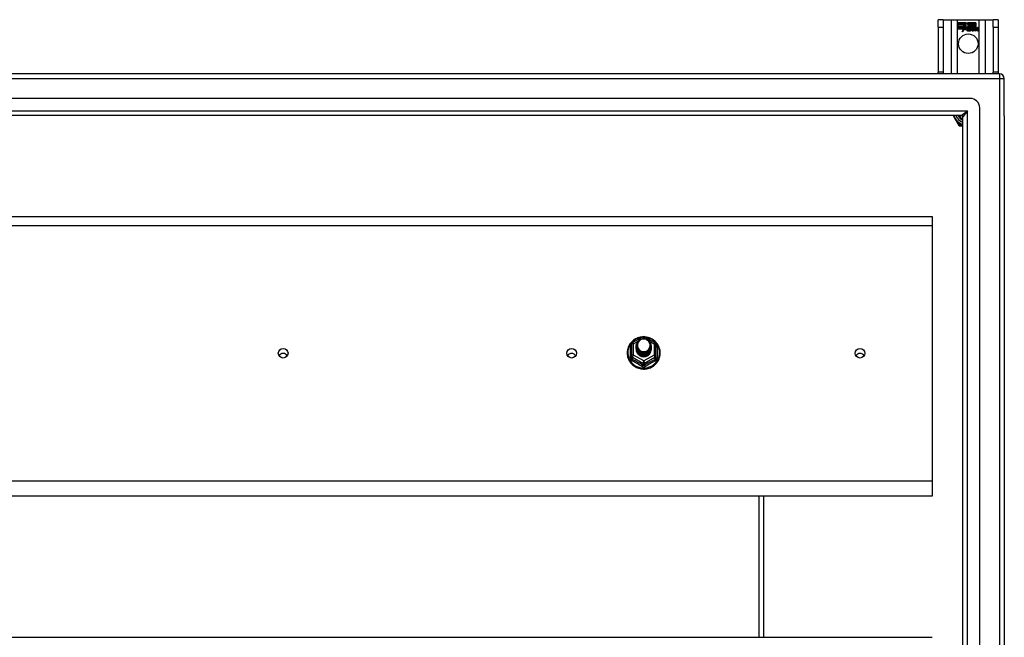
# Model space of a CAD drawing. Header units: inches. Extents: x 56.1 to 140.1, y 34.7 to 67.
# Tile 22 of 22: x 119.6 to 140.1, y 54.2 to 67. Entities that reach past the tile are written whole.
import ezdxf

# ---------------------------------------------------------------- set-up
doc = ezdxf.new("R2010")
doc.units = ezdxf.units.IN
doc.header["$MEASUREMENT"] = 0
doc.layers.add('Visible Edges(ANSI)', color=7, linetype='Continuous', lineweight=25)
doc.layers.add('Visible Tangent Edges(ANSI)', color=7, linetype='Continuous', lineweight=25)

msp = doc.modelspace()

# ---------------------------------------------------------------- linework, layer by layer
at = {"layer": 'Visible Edges(ANSI)'}
for p, q in [((138.793, 66.993), (138.688, 66.993)), ((138.688, 66.837), (138.688, 66.993)), ((138.793, 66.993), (138.793, 66.837)), ((138.793, 66.993), (138.957, 66.993)), ((138.957, 66.993), (139.092, 66.993)), ((139.092, 66.993), (139.534, 66.993)), ((139.534, 66.993), (139.669, 66.993)), ((139.669, 66.993), (139.833, 66.993)), ((139.833, 66.837), (139.833, 66.993)), ((139.938, 66.993), (139.833, 66.993)), ((139.938, 66.993), (139.938, 66.837)), ((138.688, 66.837), (138.688, 65.899)), ((138.793, 66.837), (138.793, 65.899)), ((139.097, 66.931), (139.264, 66.931)), ((139.097, 66.891), (139.097, 66.931)), ((139.097, 66.93), (139.097, 66.891)), ((139.263, 66.93), (139.097, 66.93)), ((139.097, 66.891), (139.219, 66.891)), ((139.22, 66.891), (139.097, 66.891)), ((139.097, 66.885), (139.097, 66.846)), ((139.219, 66.885), (139.097, 66.885)), ((139.097, 66.845), (139.097, 66.885)), ((139.097, 66.885), (139.22, 66.885)), ((139.097, 66.846), (139.219, 66.846)), ((139.22, 66.845), (139.097, 66.845)), ((139.097, 66.84), (139.22, 66.84)), ((139.097, 66.8), (139.097, 66.84)), ((139.219, 66.839), (139.097, 66.839)), ((139.097, 66.839), (139.097, 66.8)), ((139.097, 66.8), (139.219, 66.8)), ((139.218, 66.8), (139.097, 66.8)), ((139.187, 66.74), (139.218, 66.8)), ((139.242, 66.798), (139.187, 66.74)), ((139.219, 66.8), (139.19, 66.744)), ((139.19, 66.744), (139.242, 66.799)), ((139.219, 66.891), (139.219, 66.926)), ((139.219, 66.926), (139.224, 66.926)), ((139.219, 66.846), (139.219, 66.885)), ((139.219, 66.804), (139.219, 66.839)), ((139.221, 66.804), (139.219, 66.804)), ((139.22, 66.925), (139.22, 66.891)), ((139.223, 66.925), (139.22, 66.925)), ((139.22, 66.885), (139.22, 66.845)), ((139.22, 66.84), (139.22, 66.805)), ((139.22, 66.805), (139.221, 66.805)), ((139.221, 66.805), (139.239, 66.84)), ((139.239, 66.838), (139.221, 66.804)), ((139.266, 66.863), (139.223, 66.925)), ((139.224, 66.926), (139.267, 66.863)), ((139.239, 66.84), (139.242, 66.828)), ((139.241, 66.826), (139.239, 66.838)), ((139.267, 66.863), (139.241, 66.826)), ((139.242, 66.828), (139.266, 66.863)), ((139.242, 66.799), (139.245, 66.782)), ((139.244, 66.78), (139.242, 66.798)), ((139.283, 66.835), (139.244, 66.78)), ((139.245, 66.782), (139.283, 66.836)), ((139.286, 66.897), (139.263, 66.93)), ((139.264, 66.931), (139.286, 66.898)), ((139.283, 66.836), (139.292, 66.822)), ((139.292, 66.821), (139.283, 66.835)), ((139.286, 66.898), (139.303, 66.931)), ((139.304, 66.93), (139.286, 66.897)), ((139.296, 66.788), (139.342, 66.788)), ((139.342, 66.788), (139.296, 66.788)), ((139.298, 66.799), (139.328, 66.799)), ((139.329, 66.798), (139.298, 66.798)), ((139.303, 66.931), (139.387, 66.931)), ((139.303, 66.868), (139.346, 66.926)), ((139.328, 66.832), (139.303, 66.868)), ((139.386, 66.93), (139.304, 66.93)), ((139.346, 66.925), (139.304, 66.868)), ((139.304, 66.868), (139.329, 66.831)), ((139.333, 66.762), (139.333, 66.771)), ((139.334, 66.773), (139.334, 66.761)), ((139.341, 66.758), (139.371, 66.793)), ((139.372, 66.793), (139.342, 66.759)), ((139.346, 66.926), (139.35, 66.926)), ((139.349, 66.925), (139.346, 66.925)), ((139.349, 66.83), (139.349, 66.925)), ((139.377, 66.83), (139.349, 66.83)), ((139.35, 66.926), (139.35, 66.831)), ((139.35, 66.831), (139.378, 66.831)), ((139.371, 66.793), (139.354, 66.826)), ((139.354, 66.826), (139.374, 66.826)), ((139.355, 66.825), (139.372, 66.793)), ((139.374, 66.825), (139.355, 66.825)), ((139.361, 66.759), (139.377, 66.783)), ((139.378, 66.782), (139.361, 66.758)), ((139.374, 66.826), (139.384, 66.803)), ((139.384, 66.803), (139.374, 66.825)), ((139.387, 66.808), (139.377, 66.83)), ((139.377, 66.783), (139.381, 66.783)), ((139.378, 66.831), (139.386, 66.811)), ((139.381, 66.782), (139.378, 66.782)), ((139.381, 66.783), (139.391, 66.759)), ((139.39, 66.758), (139.381, 66.782)), ((139.387, 66.803), (139.384, 66.803)), ((139.384, 66.803), (139.387, 66.803)), ((139.386, 66.811), (139.386, 66.93)), ((139.387, 66.931), (139.387, 66.808)), ((139.387, 66.803), (139.404, 66.826)), ((139.404, 66.825), (139.387, 66.803)), ((139.392, 66.817), (139.392, 66.931)), ((139.392, 66.931), (139.429, 66.931)), ((139.401, 66.83), (139.392, 66.817)), ((139.393, 66.93), (139.393, 66.819)), ((139.428, 66.93), (139.393, 66.93)), ((139.393, 66.819), (139.401, 66.831)), ((139.393, 66.793), (139.422, 66.825)), ((139.409, 66.759), (139.393, 66.793)), ((139.424, 66.826), (139.394, 66.793)), ((139.394, 66.793), (139.41, 66.758)), ((139.401, 66.831), (139.428, 66.831)), ((139.429, 66.83), (139.401, 66.83)), ((139.404, 66.826), (139.424, 66.826)), ((139.422, 66.825), (139.404, 66.825)), ((139.419, 66.758), (139.431, 66.826)), ((139.432, 66.825), (139.42, 66.759)), ((139.428, 66.831), (139.428, 66.93)), ((139.429, 66.931), (139.429, 66.83)), ((139.431, 66.826), (139.445, 66.826)), ((139.445, 66.825), (139.432, 66.825)), ((139.434, 66.83), (139.434, 66.931)), ((139.434, 66.931), (139.472, 66.931)), ((139.45, 66.83), (139.434, 66.83)), ((139.435, 66.93), (139.435, 66.831)), ((139.471, 66.93), (139.435, 66.93)), ((139.435, 66.831), (139.451, 66.831)), ((139.435, 66.759), (139.44, 66.786)), ((139.441, 66.786), (139.436, 66.758)), ((139.443, 66.813), (139.445, 66.825)), ((139.448, 66.813), (139.443, 66.813)), ((139.445, 66.826), (139.444, 66.814)), ((139.444, 66.814), (139.448, 66.814)), ((139.449, 66.822), (139.45, 66.83)), ((139.451, 66.831), (139.45, 66.824)), ((139.461, 66.758), (139.469, 66.801)), ((139.47, 66.801), (139.462, 66.759)), ((139.471, 66.832), (139.471, 66.93)), ((139.472, 66.931), (139.472, 66.831)), ((139.477, 66.759), (139.482, 66.786)), ((139.483, 66.786), (139.478, 66.758)), ((139.503, 66.758), (139.511, 66.801)), ((139.512, 66.801), (139.504, 66.759)), ((139.519, 66.759), (139.528, 66.801)), ((139.528, 66.801), (139.52, 66.758)), ((139.833, 66.837), (139.833, 65.899)), ((139.938, 66.837), (139.938, 65.899)), ((139.361, 66.758), (139.341, 66.758)), ((139.342, 66.759), (139.361, 66.759)), ((139.41, 66.758), (139.39, 66.758)), ((139.391, 66.759), (139.409, 66.759)), ((139.436, 66.758), (139.419, 66.758)), ((139.42, 66.759), (139.435, 66.759)), ((139.478, 66.758), (139.461, 66.758)), ((139.462, 66.759), (139.477, 66.759)), ((139.52, 66.758), (139.503, 66.758)), ((139.504, 66.759), (139.519, 66.759)), ((139.964, 65.868), (98.162, 65.868)), ((138.688, 65.868), (138.688, 65.899)), ((138.793, 65.899), (138.793, 65.868)), ((139.833, 65.868), (139.833, 65.899)), ((139.938, 65.899), (139.938, 65.868)), ((140.063, 64.994), (140.063, 65.769)), ((139.354, 65.356), (98.771, 65.356)), ((139.551, 36.577), (139.551, 65.159)), ((139.166, 65.002), (98.96, 65.002)), ((138.996, 65.002), (139.097, 64.827)), ((139.197, 36.765), (139.197, 64.971)), ((140.063, 64.994), (140.063, 36.742)), ((139.097, 64.827), (139.115, 64.795)), ((139.132, 64.785), (139.169, 64.785)), ((139.169, 64.785), (139.197, 64.785)), ((98.929, 62.903), (138.563, 62.903)), ((138.563, 62.903), (138.563, 62.716)), ((138.563, 62.716), (138.563, 57.398)), ((132.309, 60.247), (132.309, 60.008)), ((132.329, 60.282), (132.544, 60.401)), ((132.409, 60.216), (132.409, 60.217)), ((132.582, 60.401), (132.797, 60.282)), ((132.716, 60.21), (132.716, 60.21)), ((132.817, 60.008), (132.817, 60.247)), ((132.309, 60.008), (132.309, 59.963)), ((132.409, 60.204), (132.409, 60.204)), ((132.409, 60.191), (132.409, 60.192)), ((132.409, 60.179), (132.409, 60.179)), ((132.409, 60.166), (132.409, 60.167)), ((132.409, 60.154), (132.409, 60.154)), ((132.409, 60.141), (132.409, 60.141)), ((132.716, 60.197), (132.716, 60.198)), ((132.716, 60.185), (132.716, 60.185)), ((132.716, 60.172), (132.716, 60.173)), ((132.716, 60.16), (132.716, 60.16)), ((132.716, 60.147), (132.716, 60.148)), ((132.817, 59.963), (132.817, 60.008)), ((132.545, 59.995), (132.543, 59.986)), ((138.563, 57.398), (138.563, 57.084)), ((138.563, 57.084), (98.929, 57.084)), ((135.063, 54.153), (135.063, 57.084)), ((98.929, 54.153), (138.563, 54.153))]:
    msp.add_line(p, q, dxfattribs=at)
at = {"layer": 'Visible Edges(ANSI)', "flags": 128}
for points in [[(132.537, 60.398), (132.512, 60.395), (132.488, 60.391), (132.463, 60.384), (132.44, 60.377), (132.417, 60.367), (132.395, 60.356), (132.373, 60.344), (132.353, 60.33), (132.334, 60.314), (132.316, 60.297), (132.299, 60.279), (132.283, 60.26), (132.269, 60.24), (132.257, 60.219), (132.246, 60.197), (132.237, 60.175), (132.23, 60.151), (132.224, 60.128), (132.22, 60.104), (132.218, 60.08), (132.218, 60.055), (132.219, 60.031), (132.223, 60.007), (132.228, 59.983), (132.235, 59.96), (132.243, 59.937), (132.254, 59.915), (132.266, 59.894), (132.279, 59.873), (132.294, 59.854), (132.311, 59.835), (132.328, 59.818), (132.347, 59.803), (132.367, 59.788), (132.389, 59.775), (132.411, 59.764), (132.433, 59.754), (132.457, 59.746), (132.481, 59.739), (132.505, 59.734), (132.53, 59.731), (132.555, 59.729), (132.58, 59.73), (132.605, 59.732), (132.629, 59.736), (132.654, 59.741), (132.677, 59.748), (132.701, 59.757), (132.723, 59.768), (132.745, 59.78), (132.765, 59.793), (132.785, 59.808), (132.804, 59.824), (132.821, 59.842), (132.837, 59.861), (132.851, 59.88), (132.864, 59.901), (132.876, 59.923), (132.885, 59.945), (132.893, 59.968), (132.9, 59.992), (132.904, 60.016), (132.907, 60.04), (132.908, 60.064)], [(132.43, 60.143), (132.414, 60.182), (132.409, 60.223), (132.417, 60.264), (132.437, 60.301), (132.467, 60.331), (132.505, 60.352), (132.547, 60.361), (132.591, 60.359), (132.632, 60.345), (132.668, 60.32), (132.695, 60.286), (132.712, 60.247), (132.716, 60.204), (132.708, 60.162), (132.688, 60.124), (132.658, 60.092), (132.621, 60.071), (132.578, 60.06), (132.535, 60.061), (132.493, 60.074), (132.458, 60.098), (132.43, 60.13), (132.414, 60.169), (132.409, 60.21)], [(132.409, 60.216), (132.409, 60.212), (132.41, 60.207), (132.41, 60.203), (132.41, 60.198), (132.411, 60.194), (132.412, 60.19), (132.413, 60.185), (132.414, 60.181), (132.415, 60.176), (132.416, 60.172), (132.418, 60.168), (132.419, 60.164), (132.421, 60.16), (132.423, 60.156), (132.425, 60.151), (132.427, 60.147), (132.43, 60.144), (132.432, 60.14), (132.434, 60.136), (132.437, 60.132), (132.44, 60.129), (132.443, 60.125), (132.446, 60.122), (132.449, 60.118)], [(132.409, 60.204), (132.411, 60.185), (132.414, 60.166), (132.421, 60.148), (132.43, 60.131), (132.441, 60.115), (132.454, 60.1), (132.469, 60.088), (132.486, 60.077), (132.504, 60.069), (132.523, 60.063), (132.543, 60.059), (132.563, 60.058), (132.583, 60.06), (132.603, 60.064), (132.622, 60.07), (132.64, 60.079), (132.656, 60.09), (132.671, 60.103), (132.685, 60.118), (132.696, 60.135), (132.705, 60.152), (132.711, 60.171), (132.715, 60.19), (132.716, 60.21)], [(132.447, 60.288), (132.446, 60.285), (132.444, 60.283), (132.443, 60.28), (132.442, 60.277), (132.441, 60.275), (132.44, 60.272), (132.439, 60.269), (132.438, 60.267), (132.438, 60.264), (132.437, 60.261), (132.436, 60.259), (132.436, 60.256), (132.435, 60.253), (132.434, 60.25), (132.434, 60.248), (132.434, 60.245), (132.433, 60.242), (132.433, 60.239), (132.433, 60.236), (132.433, 60.234), (132.433, 60.231), (132.433, 60.228), (132.433, 60.225), (132.433, 60.222)], [(132.433, 60.222), (132.433, 60.22), (132.433, 60.217), (132.433, 60.214), (132.433, 60.211), (132.433, 60.208), (132.433, 60.206), (132.433, 60.203), (132.434, 60.2), (132.434, 60.197), (132.435, 60.195), (132.435, 60.192), (132.436, 60.189), (132.436, 60.186), (132.437, 60.184), (132.438, 60.181), (132.439, 60.178), (132.439, 60.175), (132.44, 60.173), (132.441, 60.17), (132.442, 60.168), (132.444, 60.165), (132.445, 60.162), (132.446, 60.16), (132.447, 60.157)], [(132.449, 60.118), (132.472, 60.099), (132.498, 60.085), (132.526, 60.076), (132.556, 60.073), (132.586, 60.076), (132.615, 60.084), (132.642, 60.098), (132.665, 60.117), (132.684, 60.139), (132.697, 60.166), (132.705, 60.194), (132.707, 60.223), (132.702, 60.252), (132.692, 60.279), (132.675, 60.304), (132.654, 60.325), (132.629, 60.341), (132.601, 60.351), (132.571, 60.355), (132.541, 60.353), (132.512, 60.345), (132.486, 60.331), (132.464, 60.311), (132.447, 60.288)], [(132.908, 60.064), (132.906, 60.095), (132.902, 60.126), (132.894, 60.157), (132.884, 60.186), (132.871, 60.215), (132.855, 60.242), (132.836, 60.268), (132.816, 60.292), (132.793, 60.314), (132.768, 60.333), (132.741, 60.351), (132.712, 60.366), (132.683, 60.378), (132.652, 60.387), (132.621, 60.394), (132.589, 60.398)], [(132.716, 60.204), (132.716, 60.184), (132.712, 60.164), (132.706, 60.144), (132.698, 60.126), (132.687, 60.109), (132.674, 60.093), (132.658, 60.08), (132.641, 60.068), (132.623, 60.059), (132.603, 60.052), (132.583, 60.048), (132.563, 60.046), (132.542, 60.047), (132.522, 60.051), (132.503, 60.057), (132.484, 60.066), (132.467, 60.077), (132.452, 60.09), (132.439, 60.105), (132.428, 60.122), (132.419, 60.14), (132.413, 60.159), (132.41, 60.178), (132.409, 60.198)], [(132.409, 60.191), (132.411, 60.172), (132.414, 60.153), (132.421, 60.135), (132.43, 60.118), (132.441, 60.102), (132.454, 60.088), (132.469, 60.075), (132.486, 60.065), (132.504, 60.056), (132.523, 60.05), (132.543, 60.047), (132.563, 60.046), (132.583, 60.047), (132.603, 60.051), (132.622, 60.058), (132.64, 60.067), (132.656, 60.078), (132.671, 60.091), (132.685, 60.106), (132.696, 60.122), (132.705, 60.14), (132.711, 60.159), (132.715, 60.178), (132.716, 60.197)], [(132.716, 60.191), (132.716, 60.171), (132.712, 60.151), (132.706, 60.132), (132.698, 60.114), (132.687, 60.096), (132.674, 60.081), (132.658, 60.067), (132.641, 60.056), (132.623, 60.046), (132.603, 60.04), (132.583, 60.035), (132.563, 60.034), (132.542, 60.035), (132.522, 60.039), (132.503, 60.045), (132.484, 60.054), (132.467, 60.065), (132.452, 60.078), (132.439, 60.093), (132.428, 60.109), (132.419, 60.127), (132.413, 60.146), (132.41, 60.165), (132.409, 60.185)], [(132.409, 60.179), (132.411, 60.16), (132.414, 60.141), (132.421, 60.123), (132.43, 60.105), (132.441, 60.09), (132.454, 60.075), (132.469, 60.063), (132.486, 60.052), (132.504, 60.044), (132.523, 60.038), (132.543, 60.034), (132.563, 60.033), (132.583, 60.035), (132.603, 60.039), (132.622, 60.045), (132.64, 60.054), (132.656, 60.065), (132.671, 60.078), (132.685, 60.093), (132.696, 60.11), (132.705, 60.127), (132.711, 60.146), (132.715, 60.165), (132.716, 60.185)], [(132.716, 60.179), (132.716, 60.159), (132.712, 60.139), (132.706, 60.119), (132.698, 60.101), (132.687, 60.084), (132.674, 60.068), (132.658, 60.055), (132.641, 60.043), (132.623, 60.034), (132.603, 60.027), (132.583, 60.023), (132.563, 60.021), (132.542, 60.022), (132.522, 60.026), (132.503, 60.032), (132.484, 60.041), (132.467, 60.052), (132.452, 60.065), (132.439, 60.08), (132.428, 60.097), (132.419, 60.115), (132.413, 60.134), (132.41, 60.153), (132.409, 60.173)], [(132.409, 60.166), (132.411, 60.147), (132.414, 60.128), (132.421, 60.11), (132.43, 60.093), (132.441, 60.077), (132.454, 60.063), (132.469, 60.05), (132.486, 60.04), (132.504, 60.031), (132.523, 60.025), (132.543, 60.022), (132.563, 60.021), (132.583, 60.022), (132.603, 60.026), (132.622, 60.033), (132.64, 60.042), (132.656, 60.053), (132.671, 60.066), (132.685, 60.081), (132.696, 60.097), (132.705, 60.115), (132.711, 60.133), (132.715, 60.153), (132.716, 60.172)], [(132.716, 60.166), (132.716, 60.146), (132.712, 60.126), (132.706, 60.107), (132.698, 60.088), (132.687, 60.071), (132.674, 60.056), (132.658, 60.042), (132.641, 60.031), (132.623, 60.021), (132.603, 60.014), (132.583, 60.01), (132.563, 60.009), (132.542, 60.01), (132.522, 60.013), (132.503, 60.02), (132.484, 60.029), (132.467, 60.04), (132.452, 60.053), (132.439, 60.068), (132.428, 60.084), (132.419, 60.102), (132.413, 60.121), (132.41, 60.14), (132.409, 60.16)], [(132.409, 60.154), (132.411, 60.134), (132.414, 60.116), (132.421, 60.098), (132.43, 60.08), (132.441, 60.065), (132.454, 60.05), (132.469, 60.038), (132.486, 60.027), (132.504, 60.019), (132.523, 60.013), (132.543, 60.009), (132.563, 60.008), (132.583, 60.01), (132.603, 60.014), (132.622, 60.02), (132.64, 60.029), (132.656, 60.04), (132.671, 60.053), (132.685, 60.068), (132.696, 60.085), (132.705, 60.102), (132.711, 60.121), (132.715, 60.14), (132.716, 60.16)], [(132.716, 60.154), (132.716, 60.134), (132.712, 60.114), (132.706, 60.094), (132.698, 60.076), (132.687, 60.059), (132.674, 60.043), (132.658, 60.03), (132.641, 60.018), (132.623, 60.009), (132.603, 60.002), (132.583, 59.998), (132.563, 59.996), (132.542, 59.997), (132.522, 60.001), (132.503, 60.007), (132.484, 60.016), (132.467, 60.027), (132.452, 60.04), (132.439, 60.055), (132.428, 60.072), (132.419, 60.09), (132.413, 60.108), (132.41, 60.128), (132.409, 60.148)], [(132.409, 60.141), (132.411, 60.122), (132.414, 60.103), (132.421, 60.085), (132.43, 60.068), (132.441, 60.052), (132.454, 60.038), (132.469, 60.025), (132.486, 60.015), (132.504, 60.006), (132.523, 60), (132.543, 59.997), (132.563, 59.996), (132.583, 59.997), (132.603, 60.001), (132.622, 60.008), (132.64, 60.017), (132.656, 60.028), (132.671, 60.041), (132.685, 60.056), (132.696, 60.072), (132.705, 60.09), (132.711, 60.108), (132.715, 60.128), (132.716, 60.147)], [(132.543, 59.986), (132.535, 59.988), (132.527, 59.989), (132.519, 59.991), (132.511, 59.994), (132.504, 59.997), (132.496, 60), (132.489, 60.004), (132.482, 60.008), (132.475, 60.012), (132.469, 60.017), (132.462, 60.022), (132.456, 60.028), (132.451, 60.033), (132.445, 60.039), (132.44, 60.046), (132.436, 60.052), (132.431, 60.059), (132.427, 60.066), (132.424, 60.073), (132.421, 60.08), (132.418, 60.088), (132.416, 60.095), (132.414, 60.103), (132.413, 60.111)], [(132.447, 60.157), (132.447, 60.157), (132.446, 60.156), (132.445, 60.156), (132.444, 60.155), (132.444, 60.154), (132.443, 60.154), (132.442, 60.153), (132.442, 60.153), (132.441, 60.152), (132.44, 60.151), (132.439, 60.151), (132.439, 60.15), (132.438, 60.15), (132.437, 60.149), (132.437, 60.148), (132.436, 60.148), (132.435, 60.147), (132.434, 60.147), (132.434, 60.146), (132.433, 60.145), (132.432, 60.145), (132.432, 60.144), (132.431, 60.144), (132.43, 60.143)]]:
    msp.add_lwpolyline(points, dxfattribs=at)
at = {"layer": 'Visible Edges(ANSI)'}
msp.add_circle((139.313, 66.493), 0.203, dxfattribs=at)
for centre, radius, start, end in [((139.329, 66.782), 0.0498, 134.1684, 176.5646), ((139.304, 66.783), 0.0247, 176.5646, 261.5605), ((139.329, 66.782), 0.049, 134.1684, 176.5646), ((139.304, 66.783), 0.0239, 176.5646, 261.5605), ((139.32, 66.791), 0.042, 79.6582, 131.9139), ((139.32, 66.791), 0.0412, 77.079, 133.1785), ((139.32, 66.791), 0.0374, 80.4085, 134.1684), ((139.32, 66.791), 0.0366, 80.3604, 134.1684), ((139.308, 66.784), 0.0127, 160.9907, 244.6784), ((139.308, 66.784), 0.012, 163.5261, 244.6784), ((139.319, 66.796), 0.0217, 109.3797, 175.226), ((139.319, 66.796), 0.021, 109.3797, 172.9975), ((139.319, 66.808), 0.0391, 244.6784, 290.9242), ((139.319, 66.808), 0.0384, 244.6784, 292.5609), ((139.317, 66.803), 0.0144, 51.1652, 109.3797), ((139.317, 66.803), 0.0137, 51.1652, 109.3797), ((139.318, 66.805), 0.0119, 331.4547, 51.1652), ((139.325, 66.808), 0.0183, 23.8445, 85.1757), ((139.325, 66.808), 0.019, 23.8445, 85.0802), ((139.318, 66.805), 0.0127, 329.421, 51.1652), ((139.31, 66.802), 0.0345, 336.9643, 23.8445), ((139.31, 66.802), 0.0353, 336.1555, 23.8445), ((139.498, 66.776), 0.0589, 147.5992, 170), ((139.498, 66.776), 0.0581, 147.5992, 170), ((139.473, 66.798), 0.03, 89.4776, 147.4114), ((139.473, 66.798), 0.0293, 89.4776, 148.2123), ((139.462, 66.799), 0.0165, 96.03, 147.5992), ((139.471, 66.801), 0.03, 88.7952, 136.5849), ((139.462, 66.799), 0.0157, 96.03, 147.5992), ((139.471, 66.801), 0.0307, 90.2222, 132.7339), ((139.461, 66.807), 0.00825, 23.5571, 96.03), ((139.461, 66.807), 0.0075, 23.5571, 96.03), ((139.454, 66.804), 0.0154, 350, 23.5571), ((139.454, 66.804), 0.0161, 350, 23.5571), ((139.473, 66.815), 0.0127, 16.9928, 89.4776), ((139.473, 66.815), 0.0119, 16.9928, 89.4776), ((139.54, 66.777), 0.0589, 148.5524, 170.8204), ((139.54, 66.777), 0.0581, 148.5584, 170.8257), ((139.451, 66.809), 0.0353, 357.7769, 16.9928), ((139.451, 66.809), 0.036, 3.6169, 16.9928), ((139.515, 66.797), 0.0299, 89.6788, 160.8136), ((139.515, 66.797), 0.0307, 89.6788, 153.9508), ((139.504, 66.799), 0.0165, 96.1027, 147.6301), ((139.504, 66.799), 0.0157, 96.1027, 147.6083), ((139.503, 66.807), 0.00825, 23.5487, 96.1027), ((139.503, 66.807), 0.0075, 23.5487, 96.1027), ((139.496, 66.804), 0.0154, 349.9922, 23.5487), ((139.496, 66.804), 0.0161, 350.0076, 23.5487), ((139.515, 66.815), 0.0131, 18.4748, 89.6788), ((139.515, 66.815), 0.0124, 18.4748, 89.6788), ((139.493, 66.808), 0.0353, 349, 18.4748), ((139.493, 66.808), 0.036, 349, 18.4748), ((139.311, 66.834), 0.0751, 261.5605, 286.9141), ((139.311, 66.834), 0.0759, 261.5605, 287.3343), ((139.964, 65.769), 0.099, 0, 90), ((139.354, 65.159), 0.197, 0, 90), ((139.313, 65.118), 0.325, 200.9514, 249.0486), ((139.313, 65.118), 0.226, 210.8668, 239.1332), ((139.166, 64.971), 0.031, 0, 90), ((139.132, 64.805), 0.0197, 210, 270), ((132.348, 60.247), 0.0394, 119.1745, 180), ((132.563, 60.367), 0.0394, 60.8255, 119.1745), ((132.777, 60.247), 0.0394, 0, 60.8255)]:
    msp.add_arc(centre, radius, start, end, dxfattribs=at)
for centre, major_axis, start_param, end_param in [((132.563, 60.223), (0.134, 0), 3.671471, 8.899926), ((125.063, 59.957), (-0.101, 0), 3.68386, 5.740918), ((131.063, 59.957), (-0.101, 0), 3.68386, 5.740918), ((132.563, 60.138), (-0.158, 0), 6.032414, 9.675269), ((132.563, 60.218), (0.154, 0), 3.669461, 3.875388), ((137.063, 59.957), (-0.101, 0), 3.68386, 5.740918)]:
    msp.add_ellipse(centre, major_axis=major_axis, ratio=0.966998, start_param=start_param, end_param=end_param, dxfattribs=at)
for centre in [(125.063, 60.057), (131.063, 60.057), (137.063, 60.057)]:
    msp.add_ellipse(centre, major_axis=(-0.101, 0), ratio=0.966998, dxfattribs=at)
at = {"layer": 'Visible Tangent Edges(ANSI)'}
for p, q in [((138.957, 66.993), (138.957, 65.868)), ((139.092, 65.868), (139.092, 66.993)), ((139.534, 66.993), (139.534, 65.868)), ((139.669, 65.868), (139.669, 66.993)), ((138.688, 66.837), (138.793, 66.837)), ((139.833, 66.837), (139.938, 66.837)), ((98.162, 65.769), (139.964, 65.769)), ((138.793, 65.899), (138.688, 65.899)), ((139.938, 65.899), (139.833, 65.899)), ((139.964, 65.868), (139.964, 65.769)), ((139.964, 65.769), (139.964, 35.967)), ((139.964, 65.769), (140.063, 65.769)), ((98.83, 65.101), (139.296, 65.101)), ((139.166, 65.002), (139.296, 65.101)), ((139.296, 65.101), (139.197, 64.971)), ((139.296, 36.635), (139.296, 65.101)), ((139.097, 64.827), (139.114, 64.837)), ((139.132, 64.805), (139.114, 64.837)), ((139.132, 64.805), (139.115, 64.795)), ((139.132, 64.785), (139.132, 64.805)), ((139.169, 64.805), (139.132, 64.805)), ((139.169, 64.785), (139.169, 64.805)), ((98.929, 62.716), (138.563, 62.716)), ((132.348, 60.257), (132.446, 60.312)), ((132.348, 60.018), (132.348, 60.257)), ((132.531, 60.359), (132.563, 60.377)), ((132.563, 60.377), (132.597, 60.358)), ((132.673, 60.316), (132.777, 60.257)), ((132.777, 60.257), (132.777, 60.018)), ((132.285, 59.96), (132.285, 60.187)), ((132.563, 59.898), (132.348, 60.018)), ((132.777, 60.018), (132.563, 59.898)), ((132.841, 60.187), (132.841, 59.96)), ((132.329, 59.975), (132.543, 59.855)), ((132.329, 59.93), (132.329, 59.975)), ((132.543, 59.855), (132.543, 59.81)), ((132.582, 59.855), (132.797, 59.975)), ((132.582, 59.81), (132.582, 59.855)), ((132.797, 59.975), (132.797, 59.93)), ((138.563, 57.398), (98.929, 57.398)), ((134.964, 54.153), (134.964, 57.084))]:
    msp.add_line(p, q, dxfattribs=at)
at = {"layer": 'Visible Tangent Edges(ANSI)', "flags": 128}
for points in [[(139.114, 64.837), (139.109, 64.843), (139.103, 64.848), (139.098, 64.854), (139.093, 64.86), (139.088, 64.867), (139.083, 64.873), (139.078, 64.879), (139.073, 64.886), (139.068, 64.892), (139.063, 64.899), (139.059, 64.906), (139.054, 64.913), (139.049, 64.92), (139.044, 64.927), (139.04, 64.934), (139.035, 64.941), (139.031, 64.949), (139.026, 64.956), (139.022, 64.964), (139.018, 64.971), (139.014, 64.979), (139.01, 64.987), (139.007, 64.994), (139.003, 65.002)], [(139.197, 64.8), (139.195, 64.8), (139.194, 64.8), (139.193, 64.8), (139.192, 64.8), (139.191, 64.801), (139.19, 64.801), (139.188, 64.801), (139.187, 64.801), (139.186, 64.801), (139.185, 64.802), (139.184, 64.802), (139.183, 64.802), (139.181, 64.802), (139.18, 64.803), (139.179, 64.803), (139.178, 64.803), (139.177, 64.803), (139.176, 64.803), (139.175, 64.804), (139.173, 64.804), (139.172, 64.804), (139.171, 64.804), (139.17, 64.805), (139.169, 64.805)], [(132.309, 60.24), (132.307, 60.238), (132.305, 60.236), (132.303, 60.234), (132.302, 60.232), (132.3, 60.23), (132.299, 60.228), (132.297, 60.226), (132.296, 60.224), (132.294, 60.222), (132.293, 60.22), (132.292, 60.218), (132.291, 60.215), (132.29, 60.213), (132.289, 60.211), (132.288, 60.208), (132.287, 60.206), (132.287, 60.204), (132.286, 60.201), (132.286, 60.199), (132.285, 60.197), (132.285, 60.194), (132.285, 60.192), (132.285, 60.189), (132.285, 60.187)], [(132.841, 60.187), (132.841, 60.189), (132.841, 60.192), (132.841, 60.194), (132.84, 60.197), (132.84, 60.199), (132.839, 60.201), (132.839, 60.204), (132.838, 60.206), (132.837, 60.208), (132.837, 60.211), (132.836, 60.213), (132.835, 60.215), (132.834, 60.218), (132.832, 60.22), (132.831, 60.222), (132.83, 60.224), (132.828, 60.226), (132.827, 60.228), (132.825, 60.23), (132.824, 60.232), (132.822, 60.234), (132.82, 60.236), (132.819, 60.238), (132.817, 60.24)], [(132.285, 59.96), (132.285, 59.957), (132.285, 59.953), (132.285, 59.95), (132.286, 59.947), (132.286, 59.944), (132.287, 59.941), (132.288, 59.937), (132.289, 59.934), (132.29, 59.931), (132.292, 59.929), (132.293, 59.926), (132.295, 59.923), (132.296, 59.92), (132.298, 59.918), (132.3, 59.915), (132.302, 59.913), (132.304, 59.91), (132.307, 59.908), (132.309, 59.906), (132.311, 59.904), (132.314, 59.902), (132.317, 59.9), (132.319, 59.899), (132.322, 59.897)], [(132.329, 59.93), (132.327, 59.931), (132.326, 59.931), (132.324, 59.932), (132.323, 59.933), (132.322, 59.934), (132.32, 59.935), (132.319, 59.936), (132.318, 59.937), (132.317, 59.939), (132.316, 59.94), (132.315, 59.941), (132.314, 59.943), (132.313, 59.944), (132.313, 59.946), (132.312, 59.947), (132.311, 59.949), (132.311, 59.951), (132.31, 59.952), (132.31, 59.954), (132.309, 59.956), (132.309, 59.958), (132.309, 59.959), (132.309, 59.961), (132.309, 59.963)], [(132.582, 59.81), (132.581, 59.809), (132.579, 59.808), (132.578, 59.807), (132.576, 59.807), (132.575, 59.806), (132.573, 59.806), (132.571, 59.805), (132.57, 59.805), (132.568, 59.804), (132.566, 59.804), (132.565, 59.804), (132.563, 59.804), (132.561, 59.804), (132.559, 59.804), (132.558, 59.804), (132.556, 59.805), (132.554, 59.805), (132.553, 59.806), (132.551, 59.806), (132.549, 59.807), (132.548, 59.807), (132.546, 59.808), (132.545, 59.809), (132.543, 59.81)], [(132.817, 59.963), (132.817, 59.961), (132.817, 59.959), (132.816, 59.958), (132.816, 59.956), (132.816, 59.954), (132.815, 59.952), (132.815, 59.951), (132.814, 59.949), (132.814, 59.947), (132.813, 59.946), (132.812, 59.944), (132.811, 59.943), (132.811, 59.941), (132.81, 59.94), (132.809, 59.939), (132.807, 59.937), (132.806, 59.936), (132.805, 59.935), (132.804, 59.934), (132.803, 59.933), (132.801, 59.932), (132.8, 59.931), (132.798, 59.931), (132.797, 59.93)], [(132.804, 59.897), (132.806, 59.899), (132.809, 59.9), (132.812, 59.902), (132.814, 59.904), (132.817, 59.906), (132.819, 59.908), (132.821, 59.91), (132.823, 59.913), (132.825, 59.915), (132.827, 59.918), (132.829, 59.92), (132.831, 59.923), (132.833, 59.926), (132.834, 59.929), (132.835, 59.931), (132.836, 59.934), (132.838, 59.937), (132.838, 59.941), (132.839, 59.944), (132.84, 59.947), (132.84, 59.95), (132.841, 59.953), (132.841, 59.957), (132.841, 59.96)], [(132.525, 59.784), (132.528, 59.782), (132.531, 59.781), (132.534, 59.779), (132.537, 59.778), (132.54, 59.777), (132.543, 59.776), (132.547, 59.775), (132.55, 59.774), (132.553, 59.774), (132.556, 59.773), (132.56, 59.773), (132.563, 59.773), (132.566, 59.773), (132.569, 59.773), (132.573, 59.774), (132.576, 59.774), (132.579, 59.775), (132.582, 59.776), (132.585, 59.777), (132.588, 59.778), (132.591, 59.779), (132.594, 59.781), (132.597, 59.782), (132.6, 59.784)]]:
    msp.add_lwpolyline(points, dxfattribs=at)
at = {"layer": 'Visible Tangent Edges(ANSI)'}
for radius, start, end in [(0.285, 204.01, 245.99), (0.246, 208.1642, 241.8358), (0.344, 234.6913, 245.3087)]:
    msp.add_arc((139.313, 65.118), radius, start, end, dxfattribs=at)
for centre, major_axis, ratio, start_param, end_param in [((132.563, 60.07), (0.331, 0), 0.966998, 1.708073, 7.716705), ((132.348, 60.247), (-0.0394, 0), 0.254784, 4.712389, 6.283185), ((132.348, 60.247), (-0.0192, 0.0344), 0.127392, 4.936728, 6.283185), ((132.563, 60.367), (-0.0192, 0.0344), 0.127392, 4.936728, 6.283185), ((132.563, 60.367), (0.0192, 0.0344), 0.127392, 0, 1.346458), ((132.777, 60.247), (0.0192, 0.0344), 0.127392, 0, 1.346458), ((132.777, 60.247), (0.0394, 0), 0.254784, 0, 1.570796), ((132.269, 60.202), (0.0394, 0), 0.420933, 5.107073, 6.283185), ((132.348, 60.008), (-0.0394, 0), 0.254784, 4.712389, 6.283185), ((132.348, 60.008), (-0.0394, 0), 0.966998, 0, 1.047198), ((132.348, 60.008), (-0.0192, -0.0344), 0.127392, 4.48805, 6.058847), ((132.777, 60.008), (0.0394, 0), 0.254784, 0, 1.570796), ((132.777, 60.008), (0.0192, -0.0344), 0.127392, 0.224339, 1.795135), ((132.777, 60.008), (0.0394, 0), 0.966998, 5.235988, 6.283185), ((132.856, 60.202), (-0.0394, 0), 0.420933, 0, 1.176113), ((132.269, 59.963), (0.0394, 0), 0.080687, 5.107073, 6.283185), ((132.309, 59.897), (0.0178, 0.0351), 0.295528, 4.874003, 6.050115), ((132.424, 59.673), (0.573, -0.342), 0.220649, 1.524932, 1.878631), ((132.436, 59.693), (-0.605, 0.361), 0.220649, 4.666525, 5.020223), ((132.523, 59.777), (0.0205, 0.0336), 0.044718, 0.222707, 1.398819), ((132.563, 59.888), (-0.0192, -0.0344), 0.127392, 4.48805, 6.058847), ((132.563, 59.888), (0.0394, 0), 0.966998, 4.18879, 5.235988), ((132.563, 59.888), (0.0192, -0.0344), 0.127392, 0.224339, 1.795135), ((132.69, 59.693), (-0.605, -0.361), 0.220649, 4.404555, 4.758253), ((132.602, 59.777), (-0.0205, 0.0336), 0.044718, 4.884366, 6.060479), ((132.702, 59.673), (0.573, 0.342), 0.220649, 1.262962, 1.61666), ((132.817, 59.897), (-0.0178, 0.0351), 0.295528, 0.23307, 1.409183), ((132.856, 59.963), (-0.0394, 0), 0.080687, 0, 1.176113)]:
    msp.add_ellipse(centre, major_axis=major_axis, ratio=ratio, start_param=start_param, end_param=end_param, dxfattribs=at)

doc.saveas('drawing.dxf')
